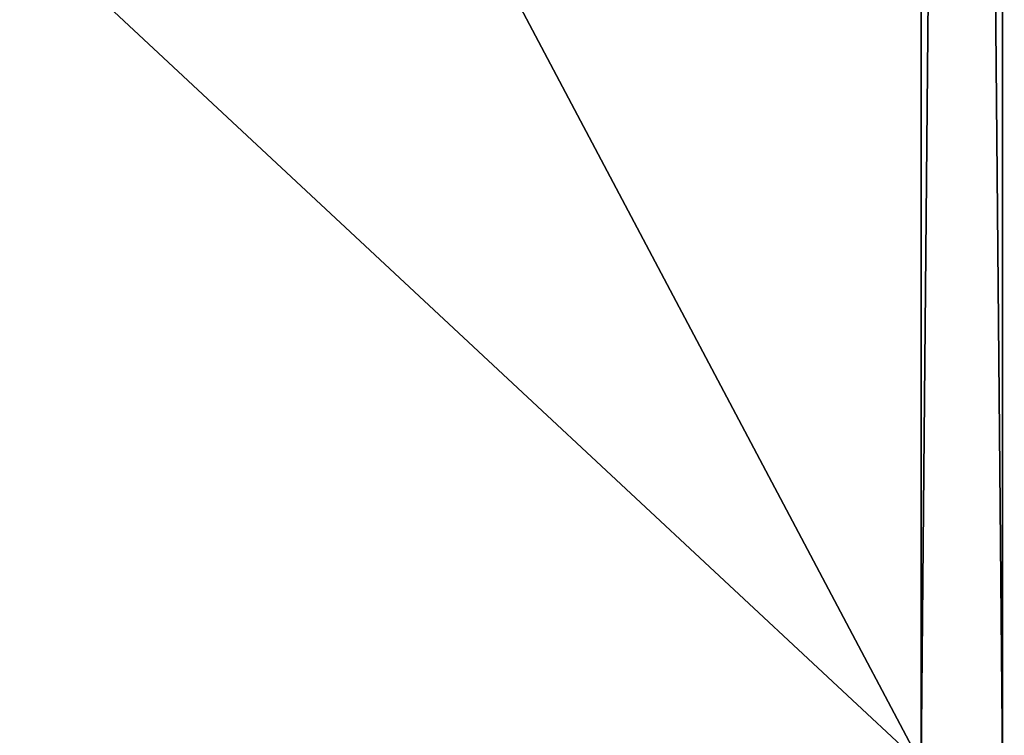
# Model space of a CAD drawing. Header units: metres. Extents: x -2 to 85, y -75 to 96.
# Tile 73 of 256: x 28.42 to 30.17, y -69.73 to -68.46. Entities that reach past the tile are written whole.
import ezdxf

# ---------------------------------------------------------------- set-up
doc = ezdxf.new("R2010")
doc.units = ezdxf.units.M
doc.layers.add('solid_20204500', color=7, linetype='CONTINUOUS')

msp = doc.modelspace()

# ---------------------------------------------------------------- linework, layer by layer
at = {"layer": 'solid_20204500'}
for points in [[(13.35, -69.995506, -2.995418), (21.683926, -54.040886, -2.886321), (30.017998, -53.841866, -2.777222)], [(13.35, -69.995506, -2.995418), (30.017998, -53.841866, -2.777222), (30.017998, -69.777306, -2.777222)], [(30.017998, -69.777306, 2.777222), (30.017998, -53.841866, 2.777222), (21.683926, -54.040886, 2.886321)], [(30.017998, -69.777306, -2.777222), (30.017998, -53.841866, -2.777222), (30.162918, -53.841866, -2.768297)], [(30.162104, -69.77668, -2.768387), (30.017998, -69.777306, -2.777222), (30.162918, -53.841866, -2.768297)], [(30.162104, -69.77668, 2.768387), (30.162918, -53.841866, 2.768297), (30.017998, -53.841866, 2.777222)], [(30.162104, -69.77668, 2.768387), (30.017998, -53.841866, 2.777222), (30.017998, -69.777306, 2.777222)], [(30.305563, -69.776062, -2.745556), (30.162104, -69.77668, -2.768387), (30.162918, -53.841866, -2.768297)], [(30.162104, -69.77668, 2.768387), (30.305563, -69.776062, 2.745556), (30.162918, -53.841866, 2.768297)], [(30.305563, -69.776062, -2.745556), (30.162918, -53.841866, -2.768297), (30.306927, -53.841866, -2.74527)], [(30.305563, -69.776062, 2.745556), (30.306927, -53.841866, 2.74527), (30.162918, -53.841866, 2.768297)], [(30.017998, -69.777306, 2.777222), (21.683926, -54.040886, 2.886321), (13.35, -54.239883, 2.995418)], [(13.35, -69.995506, 2.995418), (30.017998, -69.777306, 2.777222), (13.35, -54.239883, 2.995418)]]:
    msp.add_3dface(points, dxfattribs=at)

doc.saveas('drawing.dxf')
